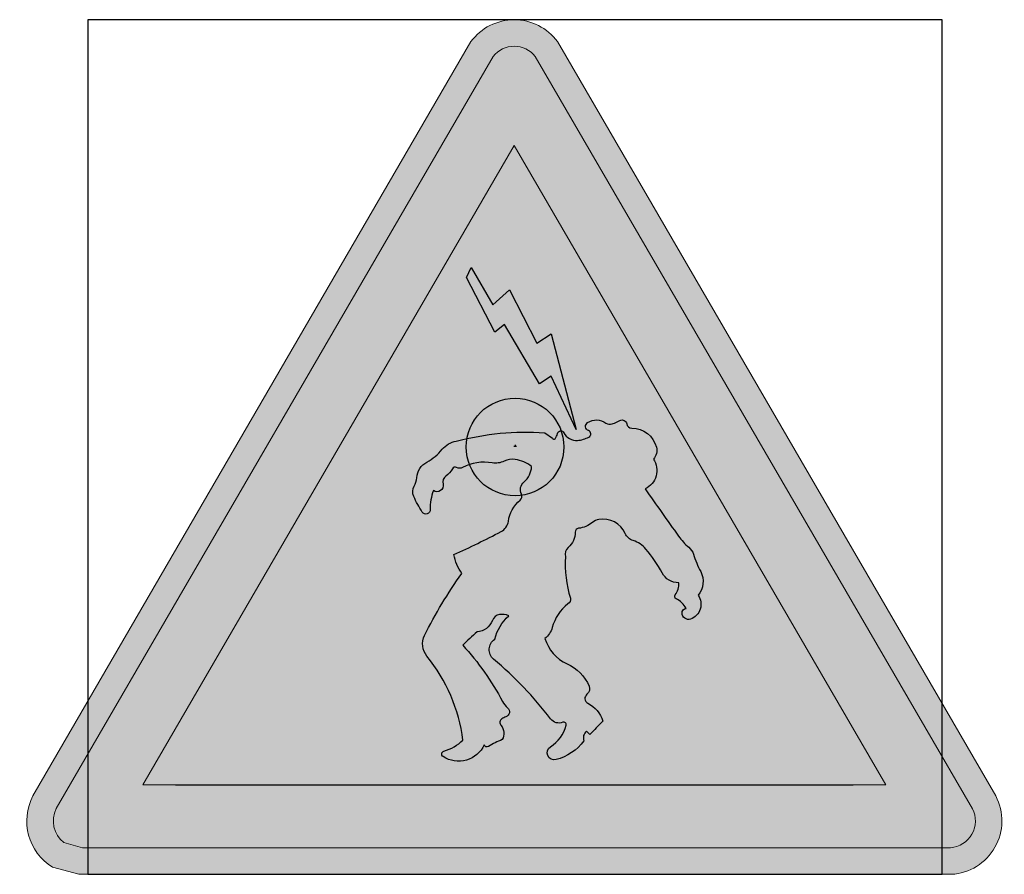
# Model space of a CAD drawing. Header units: millimetres. Extents: x -20879 to 80472, y -12121 to 39016.
# Tile 42 of 63: x 24343 to 25149, y 24183 to 24883. Entities that reach past the tile are written whole.
import ezdxf

# ---------------------------------------------------------------- set-up
doc = ezdxf.new("R2010")
doc.units = ezdxf.units.MM
doc.linetypes.add('0', pattern=[0])
doc.layers.add('DVD-VB-V_TEXT', color=7, linetype='Continuous')
doc.layers.add('FL6411--_GV', color=7, linetype='Continuous')
doc.layers.add('RVB-VB-V_Aanwijslijn', color=7, linetype='Continuous', true_color=0xff0001)
doc.styles.add('DVD_ALG 1.8mm_RE', font='arial.ttf', dxfattribs={"height": 1.8})

# ---------------------------------------------------------------- blocks, each defined once
blk = doc.blocks.new('RVB_GV_008_Icon')
at = {"layer": 'FL6411--_GV', "true_color": 0xfecb00}
h = blk.add_hatch(color=40, dxfattribs=at)
h.paths.add_polyline_path([(-3.048956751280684, -2.766699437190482), (-0.006595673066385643, 2.470729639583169), (3.037609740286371, -2.766699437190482)], flags=0)
edge = h.paths.add_edge_path(flags=16)
edge.add_line((-3.544758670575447, -3.282187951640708), (-3.696965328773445, -3.240286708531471))
edge.add_arc((-3.55770896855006, -3.063527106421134), 0.2250250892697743, 153.0852888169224, 231.767931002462, ccw=False)
edge.add_line((-3.758359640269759, -2.961666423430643), (-0.1794543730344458, 3.199424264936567))
edge.add_arc((-0.006704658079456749, 3.060509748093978), 0.2216747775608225, 38.725495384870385, 141.1959350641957, ccw=False)
edge.add_line((0.1662353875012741, 3.199187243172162), (3.747989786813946, -2.96307255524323))
edge.add_arc((3.551276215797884, -3.062413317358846), 0.2203742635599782, -85.77236843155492, 26.793870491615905, ccw=False)
edge.add_line((3.567522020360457, -3.282187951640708), (-3.544758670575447, -3.282187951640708))
edge = h.paths.add_edge_path()
edge.add_line((-3.574192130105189, -3.5), (-3.789880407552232, -3.440622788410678))
edge.add_arc((-3.557708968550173, -3.063527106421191), 0.4428371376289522, 152.1555824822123, 238.3800949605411, ccw=False)
edge.add_line((-3.949274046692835, -2.856690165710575), (-0.3609276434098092, 3.320653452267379))
edge.add_arc((-0.006704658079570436, 3.060509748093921), 0.4394868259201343, 36.24247009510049, 143.7061934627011, ccw=False)
edge.add_line((0.3477512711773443, 3.320335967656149), (3.938976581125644, -2.858218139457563))
edge.add_arc((3.55127621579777, -3.062413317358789), 0.4381863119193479, -87.00222399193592, 27.775012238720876, ccw=False)
edge.add_line((3.574192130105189, -3.5), (-3.574192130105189, -3.5))
at = {"layer": 'FL6411--_GV', "true_color": 0x2e3032}
h = blk.add_hatch(color=250, dxfattribs=at)
h.paths.add_polyline_path([(-0.08644671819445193, 1.003755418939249), (-0.1667845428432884, 0.9395377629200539), (-0.3978396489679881, 1.388443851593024), (-0.3597821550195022, 1.469928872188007), (-0.18144608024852, 1.16577678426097), (-0.04484620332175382, 1.28620743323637), (0.1797981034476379, 0.8497565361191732), (0.2953256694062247, 0.9267118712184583), (0.5007079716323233, 0.1443326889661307), (0.2953256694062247, 0.5804128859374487), (0.1992858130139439, 0.5164387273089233)], flags=0)
h.paths.add_polyline_path([(-3.048956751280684, -2.766699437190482), (-0.006595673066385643, 2.470729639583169), (3.037609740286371, -2.766699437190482)], flags=16)
edge = h.paths.add_edge_path()
edge.add_line((-3.544758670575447, -3.282187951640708), (-3.696965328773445, -3.240286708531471))
edge.add_arc((-3.55770896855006, -3.063527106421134), 0.2250250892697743, 153.0852888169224, 231.767931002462, ccw=False)
edge.add_line((-3.758359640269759, -2.961666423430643), (-0.1794543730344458, 3.199424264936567))
edge.add_arc((-0.006704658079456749, 3.060509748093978), 0.2216747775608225, 38.725495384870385, 141.1959350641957, ccw=False)
edge.add_line((0.1662353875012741, 3.199187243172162), (3.747989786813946, -2.96307255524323))
edge.add_arc((3.551276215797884, -3.062413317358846), 0.2203742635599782, -85.77236843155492, 26.793870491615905, ccw=False)
edge.add_line((3.567522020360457, -3.282187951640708), (-3.544758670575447, -3.282187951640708))
edge = h.paths.add_edge_path(flags=0)
edge.add_arc((-0.32138246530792, -0.4958532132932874), 0.3732615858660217, 158.2607571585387, 182.4801592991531)
edge.add_arc((-0.7301090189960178, -0.5135567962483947), 0.03584819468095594, -147.4559621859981, 2.4801592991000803, ccw=False)
edge.add_arc((0.09432735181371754, 0.01255837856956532), 1.013852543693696, 204.281259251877, 212.5440378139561, ccw=False)
edge.add_arc((-0.7451341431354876, -0.3661425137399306), 0.09292368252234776, 150.9429484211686, 204.2812592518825, ccw=False)
edge.add_arc((-0.9746071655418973, -0.2386446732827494), 0.1695902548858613, 330.9429484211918, 355.632731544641)
edge.add_arc((-0.6460879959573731, -0.2637340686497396), 0.159885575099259, 118.3856161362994, 175.6327315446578, ccw=False)
edge.add_arc((-0.9179466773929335, 0.239359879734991), 0.4119628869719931, 298.3856161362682, 321.1793714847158)
edge.add_arc((-0.4548821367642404, -0.133228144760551), 0.1823860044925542, 98.6430965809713, 141.1793714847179, ccw=False)
edge.add_arc((0.08693700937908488, -2.073086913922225), 2.195257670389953, 85.89504770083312, 105.02846643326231, ccw=False)
edge.add_line((0.2440815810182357, 0.1165390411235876), (0.3066399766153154, 0.07139495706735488))
edge.add_arc((0.318148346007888, 0.07615580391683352), 0.01245424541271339, 202.4741758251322, 318.6164327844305)
edge.add_arc((0.2590576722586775, 0.1282211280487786), 0.09121023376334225, 318.6164327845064, 348.215916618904)
edge.add_arc((0.3756326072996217, 0.1039011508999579), 0.02787451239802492, 26.96108053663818, 168.2159166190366, ccw=False)
edge.add_arc((0.5029456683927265, 0.1686615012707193), 0.1149628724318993, 206.9610805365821, 274.3635048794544)
edge.add_arc((0.4939725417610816, 0.2862568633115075), 0.2329000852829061, 274.3635048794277, 298.6196641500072)
edge.add_arc((0.5917566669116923, 0.1070544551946), 0.0287549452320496, 298.6196641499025, 429.0147157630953)
edge.add_arc((0.61538775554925, 0.1686628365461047), 0.0372300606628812, 123.01306912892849, 249.01471576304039, ccw=False)
edge.add_arc((0.6672850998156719, 0.08878782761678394), 0.1324842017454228, 54.32467738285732, 123.01306912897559, ccw=False)
edge.add_arc((0.7771219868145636, 0.2417810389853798), 0.05585343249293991, 234.3246773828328, 290.4983254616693)
edge.add_arc((0.6507872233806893, 0.5797088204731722), 0.4166243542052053, 290.4983254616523, 293.0721418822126)
edge.add_arc((0.4825364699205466, 0.9746992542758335), 0.8459561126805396, 293.0721418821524, 296.4424160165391)
edge.add_arc((0.8765713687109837, 0.182394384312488), 0.03892269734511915, 10.465011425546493, 116.44241601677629, ccw=False)
edge.add_arc((0.9565744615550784, 0.1971715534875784), 0.04243367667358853, 190.4650114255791, 269.969972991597)
edge.add_arc((0.9564430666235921, -0.0535485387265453), 0.2082864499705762, 14.462406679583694, 89.96997299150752, ccw=False)
edge.add_arc((1.056460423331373, -0.02775229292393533), 0.1049959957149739, -42.55697917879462, 14.462406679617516, ccw=False)
edge.add_arc((0.9960976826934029, -0.1919573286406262), 0.1662747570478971, -65.32619873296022, 34.08905978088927, ccw=False)
edge.add_arc((44.94225286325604, 30.45522262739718), 53.60692384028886, 215.0660555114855, 215.5739531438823)
edge.add_arc((1.741375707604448, -0.4438718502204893), 0.4931796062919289, 215.5739531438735, 229.8915925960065)
edge.add_arc((1.3435664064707, -0.9161449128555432), 0.1243105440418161, 17.866643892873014, 49.89159259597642, ccw=False)
edge.add_arc((2.362796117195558, -0.5875978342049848), 0.9465640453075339, 197.8666438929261, 207.2077121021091)
edge.add_arc((1.362673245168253, -1.101761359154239), 0.1779847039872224, -39.44866135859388, 27.207712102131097, ccw=False)
edge.add_arc((1.395781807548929, -1.288583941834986), 0.1277553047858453, -70.91520904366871, 35.25007297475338, ccw=False)
edge.add_arc((1.42018914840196, -1.360145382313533), 0.05214784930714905, 180.6100093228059, 289.4500335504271, ccw=False)
edge.add_arc((1.405969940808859, -1.360296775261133), 0.03792783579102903, 94.79591068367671, 180.6100093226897, ccw=False)
edge.add_arc((1.235573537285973, -1.413651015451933), 0.1904534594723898, 28.59340896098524, 63.89120575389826)
edge.add_arc((1.328408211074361, -1.224225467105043), 0.0204975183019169, 141.1862847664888, 243.891205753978, ccw=False)
edge.add_arc((1.208629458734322, -1.127873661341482), 0.133225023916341, 321.1862847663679, 366.5193910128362)
edge.add_arc((1.341253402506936, -0.9579951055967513), 0.1547524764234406, 208.0648016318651, 269.90358121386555, ccw=False)
edge.add_arc((0.2313292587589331, -1.549763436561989), 1.103071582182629, 28.06480163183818, 40.29818591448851)
edge.add_arc((0.8996587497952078, -0.983015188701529), 0.2267908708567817, 40.29818591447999, 72.36497495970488)
edge.add_arc((1.001144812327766, -0.6637678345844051), 0.1081991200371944, 204.0413108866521, 252.3649749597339, ccw=False)
edge.add_arc((0.7211314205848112, -0.7886798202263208), 0.1984122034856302, 24.04131088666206, 99.94859943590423)
edge.add_arc((0.7059879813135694, -0.7023442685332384), 0.1107586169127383, 99.9485994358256, 130.0492471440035)
edge.add_arc((0.4982490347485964, -0.4552023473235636), 0.2120952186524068, 275.89445476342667, 310.0492471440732, ccw=False)
edge.add_arc((0.523212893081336, -0.6970014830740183), 0.0309891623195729, 95.89445476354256, 180.7918779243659)
edge.add_arc((0.3289698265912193, -0.6996862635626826), 0.1632724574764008, -48.751685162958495, 0.7918779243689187, ccw=False)
edge.add_arc((0.4878080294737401, -0.8808172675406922), 0.07763834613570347, 131.2483148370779, 193.4243187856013)
edge.add_arc((1.376955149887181, -0.953336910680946), 0.9662022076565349, 176.7667275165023, 197.2067111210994)
edge.add_arc((0.4185010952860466, -1.250151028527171), 0.03715854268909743, -66.79268769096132, 17.20671112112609, ccw=False)
edge.add_arc((0.6683028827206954, -1.579552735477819), 0.3774550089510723, 128.5364454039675, 164.5137733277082)
edge.add_arc((0.1336723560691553, -1.4314249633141), 0.1773166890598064, 309.086197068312, 344.51377332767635, ccw=False)
edge.add_arc((0.5611322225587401, -1.475279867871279), 0.3292990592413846, 196.5457394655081, 245.8091322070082)
edge.add_arc((0.2809052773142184, -2.099078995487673), 0.3545521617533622, 23.146456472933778, 65.80913220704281, ccw=False)
edge.add_arc((0.5558534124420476, -1.981540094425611), 0.05553398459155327, -52.65668434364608, 23.14645647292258, ccw=False)
edge.add_arc((0.615709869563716, -2.059989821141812), 0.04314303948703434, 127.3433156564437, 243.5462061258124)
edge.add_arc((0.4913216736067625, -2.309978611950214), 0.2360823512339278, 16.111082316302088, 63.546206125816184, ccw=False)
edge.add_arc((4.953287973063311, -6.322652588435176), 5.879468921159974, 136.0817061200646, 137.5666947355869)
edge.add_line((0.6138680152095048, -2.355589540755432), (0.586064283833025, -2.327808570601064))
edge.add_arc((0.6294443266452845, -2.382160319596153), 0.06954092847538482, 128.5945986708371, 201.8296997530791)
edge.add_arc((0.2305823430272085, -2.154036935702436), 0.4198434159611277, 284.5180381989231, 322.77512632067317, ccw=False)
edge.add_arc((0.3214230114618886, -2.504836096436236), 0.05747333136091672, 122.3736129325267, 284.51803819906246, ccw=False)
edge.add_arc((0.1317851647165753, -2.205710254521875), 0.2967000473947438, 302.373612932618, 345.6607405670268)
edge.add_arc((0.3991942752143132, -2.274067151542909), 0.02069226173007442, 345.660740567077, 472.0138974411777)
edge.add_arc((0.3591961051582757, -2.175137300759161), 0.08601748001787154, 217.1658371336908, 292.0138974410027, ccw=False)
edge.add_arc((-2.125008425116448, -4.058417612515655), 3.031355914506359, 37.16583713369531, 49.96476905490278)
edge.add_arc((-0.109813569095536, -1.659000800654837), 0.1020478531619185, 123.9367273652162, 230.2529634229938, ccw=False)
edge.add_arc((0.230751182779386, -1.682172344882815), 0.4119020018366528, 133.2079836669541, 164.8230952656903, ccw=False)
edge.add_arc((-0.1038158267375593, -1.500992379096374), 0.1301306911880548, 66.17823681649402, 99.99712719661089)
edge.add_arc((-0.1128993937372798, -1.449461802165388), 0.07780563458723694, 99.99712719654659, 158.9017430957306)
edge.add_arc((-0.3229138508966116, -1.368431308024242), 0.1472988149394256, 274.79301249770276, 338.90174309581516, ccw=False)
edge.add_arc((1.046039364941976, -3.123046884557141), 2.103713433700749, 130.1567768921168, 134.5114220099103)
edge.add_arc((-2.06726341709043, -3.128318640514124), 2.225093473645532, 27.970125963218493, 42.5769174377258, ccw=False)
edge.add_arc((0.05644662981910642, -2.000541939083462), 0.1794906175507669, 207.9701259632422, 229.3952658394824)
edge.add_arc((-0.08821569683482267, -2.16929415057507), 0.04278060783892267, -70.98111583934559, 49.3952658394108, ccw=False)
edge.add_arc((-0.02595163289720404, -2.349928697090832), 0.1482839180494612, 109.018884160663, 124.0737083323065)
edge.add_arc((-0.08932032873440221, -2.256240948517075), 0.0351778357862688, 124.0737083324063, 220.7247078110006)
edge.add_arc((-0.1929882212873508, -2.345487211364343), 0.101613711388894, -30.631588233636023, 40.72470781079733, ccw=False)
edge.add_arc((0.09772372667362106, -2.94913296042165), 0.5881192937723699, 110.2208410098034, 122.4464306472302)
edge.add_arc((-0.2301827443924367, -2.433359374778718), 0.02306402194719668, 193.9831020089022, 302.4464306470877, ccw=False)
edge.add_arc((-0.4627203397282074, -2.343327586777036), 0.230881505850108, 236.6394092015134, 335.53820737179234, ccw=False)
edge.add_arc((-0.5758371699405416, -2.515190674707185), 0.02513328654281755, 105.9235996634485, 236.56997469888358, ccw=False)
edge.add_arc((-0.6846005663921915, -2.133969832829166), 0.3712993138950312, 285.9235996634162, 314.0724995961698)
edge.add_arc((-1.803427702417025, -2.585142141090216), 1.389383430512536, 7.627196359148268, 38.87383868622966)
edge.add_arc((-0.5954236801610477, -1.611316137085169), 0.1622643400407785, 155.0996005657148, 218.8738386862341, ccw=False)
edge.add_arc((2.969174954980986, -3.437469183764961), 4.167293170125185, 144.8057589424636, 152.9604646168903, ccw=False)
edge.add_arc((-0.1223618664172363, -0.8143764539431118), 0.384121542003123, 190.0999649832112, 215.1730783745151, ccw=False)
edge.add_arc((-4.285241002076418, 7.344004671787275), 9.054660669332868, 294.707422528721, 297.4313407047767)
edge.add_arc((-0.1653111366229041, -0.5935159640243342), 0.1116155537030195, 297.4313407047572, 351.9019705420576)
edge.add_arc((0.2180105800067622, -0.648057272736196), 0.275566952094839, 129.5603686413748, 171.901970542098, ccw=False)
edge.add_arc((0.0169768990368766, -0.404706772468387), 0.0400815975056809, 309.5603686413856, 386.2308900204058)
edge.add_arc((0.1279697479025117, -0.3500171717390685), 0.08365346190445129, 130.3717184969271, 206.2308900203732, ccw=False)
edge.add_arc((-0.04125148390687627, -0.1509839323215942), 0.1775936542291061, 310.3717184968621, 357.2582570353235)
edge.add_arc((-0.04343995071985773, -0.3954450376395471), 0.2965274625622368, 52.7275339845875, 81.42002599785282)
edge.add_arc((-0.02210968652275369, -0.2540710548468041), 0.1535533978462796, 81.4200259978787, 116.0581997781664)
edge.add_arc((-0.1596782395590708, 0.02726062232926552), 0.1596120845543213, 260.18887143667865, 296.05819977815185, ccw=False)
edge.add_arc((-0.2522025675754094, -0.5077784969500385), 0.3833682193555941, 80.18887143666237, 117.657925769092)
edge.add_arc((-0.4544871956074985, -0.1217946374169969), 0.0524099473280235, 242.3420742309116, 297.6579257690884, ccw=False)
edge.add_arc((-0.4908632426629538, -0.1912045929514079), 0.02595432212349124, 62.34207423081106, 151.0306163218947)
edge.add_arc((-0.673027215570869, -0.09035666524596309), 0.1822619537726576, 306.0754987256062, 331.03061632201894, ccw=False)
edge.add_arc((-0.5283708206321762, -0.2889083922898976), 0.06339687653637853, 126.0754987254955, 193.4443339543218)
edge.add_arc((-0.6393775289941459, -0.3157031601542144), 0.05079825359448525, -124.42801135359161, 13.727858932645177, ccw=False)
at = {"layer": 'FL6411--_GV', "true_color": 0x000000}
h = blk.add_hatch(color=18, dxfattribs=at)
edge = h.paths.add_edge_path()
edge.add_arc((-0.32138246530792, -0.4958532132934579), 0.373261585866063, 158.2607571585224, 182.4801592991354)
edge.add_arc((-0.7301090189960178, -0.5135567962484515), 0.03584819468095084, -147.4559621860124, 2.4801592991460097, ccw=False)
edge.add_arc((0.09432735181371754, 0.01255837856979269), 1.013852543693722, 204.2812592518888, 212.5440378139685, ccw=False)
edge.add_arc((-0.745134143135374, -0.3661425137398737), 0.09292368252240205, 150.9429484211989, 204.2812592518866, ccw=False)
edge.add_arc((-0.9746071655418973, -0.2386446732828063), 0.1695902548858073, 330.9429484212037, 355.6327315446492)
edge.add_arc((-0.6460879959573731, -0.2637340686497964), 0.1598855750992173, 118.3856161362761, 175.6327315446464, ccw=False)
edge.add_arc((-0.9179466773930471, 0.2393598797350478), 0.4119628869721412, 298.3856161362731, 321.1793714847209)
edge.add_arc((-0.4548821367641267, -0.133228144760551), 0.1823860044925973, 98.64309658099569, 141.1793714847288, ccw=False)
edge.add_arc((0.08693700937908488, -2.073086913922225), 2.195257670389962, 85.89504770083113, 105.02846643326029, ccw=False)
edge.add_line((0.2440815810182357, 0.1165390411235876), (0.3066399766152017, 0.07139495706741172))
edge.add_arc((0.318148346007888, 0.07615580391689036), 0.01245424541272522, 202.4741758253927, 318.6164327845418)
edge.add_arc((0.2590576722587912, 0.1282211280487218), 0.09121023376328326, 318.6164327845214, 348.2159166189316)
edge.add_arc((0.3756326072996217, 0.1039011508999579), 0.02787451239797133, 26.96108053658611, 168.2159166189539, ccw=False)
edge.add_arc((0.5029456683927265, 0.1686615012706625), 0.1149628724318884, 206.961080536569, 274.3635048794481)
edge.add_arc((0.4939725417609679, 0.2862568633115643), 0.2329000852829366, 274.3635048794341, 298.6196641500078)
edge.add_arc((0.5917566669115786, 0.1070544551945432), 0.02875494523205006, 298.6196641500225, 429.0147157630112)
edge.add_arc((0.61538775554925, 0.1686628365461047), 0.03723006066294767, 123.0130691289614, 249.0147157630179, ccw=False)
edge.add_arc((0.6672850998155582, 0.08878782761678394), 0.1324842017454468, 54.32467738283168, 123.01306912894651, ccw=False)
edge.add_arc((0.7771219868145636, 0.241781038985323), 0.05585343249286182, 234.3246773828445, 290.4983254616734)
edge.add_arc((0.6507872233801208, 0.5797088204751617), 0.4166243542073, 290.4983254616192, 293.0721418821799)
edge.add_arc((0.4825364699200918, 0.9746992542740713), 0.8459561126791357, 293.0721418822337, 296.4424160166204)
edge.add_arc((0.87657136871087, 0.182394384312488), 0.038922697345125, 10.465011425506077, 116.44241601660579, ccw=False)
edge.add_arc((0.9565744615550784, 0.1971715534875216), 0.04243367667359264, 190.4650114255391, 269.9699729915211)
edge.add_arc((0.9564430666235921, -0.05354853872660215), 0.2082864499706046, 14.46240667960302, 89.96997299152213, ccw=False)
edge.add_arc((1.056460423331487, -0.02775229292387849), 0.1049959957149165, -42.55697917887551, 14.462406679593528, ccw=False)
edge.add_arc((0.9960976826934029, -0.191957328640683), 0.1662747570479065, -65.32619873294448, 34.08905978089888, ccw=False)
edge.add_arc((44.94225286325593, 30.4552226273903), 53.60692384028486, 215.0660555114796, 215.5739531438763)
edge.add_arc((1.741375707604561, -0.4438718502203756), 0.4931796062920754, 215.5739531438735, 229.8915925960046)
edge.add_arc((1.343566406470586, -0.9161449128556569), 0.1243105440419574, 17.86664389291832, 49.89159259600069, ccw=False)
edge.add_arc((2.362796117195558, -0.5875978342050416), 0.9465640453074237, 197.8666438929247, 207.2077121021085)
edge.add_arc((1.362673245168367, -1.101761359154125), 0.1779847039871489, -39.44866135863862, 27.20771210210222, ccw=False)
edge.add_arc((1.395781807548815, -1.288583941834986), 0.1277553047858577, -70.9152090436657, 35.250072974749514, ccw=False)
edge.add_arc((1.42018914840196, -1.36014538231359), 0.05214784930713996, 180.6100093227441, 289.4500335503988, ccw=False)
edge.add_arc((1.405969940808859, -1.360296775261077), 0.0379278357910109, 94.79591068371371, 180.6100093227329, ccw=False)
edge.add_arc((1.2355735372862, -1.413651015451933), 0.1904534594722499, 28.59340896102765, 63.89120575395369)
edge.add_arc((1.328408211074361, -1.224225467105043), 0.02049751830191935, 141.1862847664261, 243.8912057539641, ccw=False)
edge.add_arc((1.208629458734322, -1.127873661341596), 0.1332250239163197, 321.1862847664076, 366.5193910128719)
edge.add_arc((1.341253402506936, -0.9579951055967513), 0.1547524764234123, 208.0648016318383, 269.9035812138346, ccw=False)
edge.add_arc((0.2313292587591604, -1.549763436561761), 1.10307158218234, 28.06480163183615, 40.29818591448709)
edge.add_arc((0.8996587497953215, -0.983015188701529), 0.2267908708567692, 40.29818591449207, 72.3649749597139)
edge.add_arc((1.00114481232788, -0.6637678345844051), 0.1081991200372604, 204.0413108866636, 252.3649749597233, ccw=False)
edge.add_arc((0.7211314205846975, -0.7886798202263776), 0.1984122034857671, 24.04131088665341, 99.9485994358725)
edge.add_arc((0.7059879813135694, -0.7023442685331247), 0.1107586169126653, 99.94859943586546, 130.0492471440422)
edge.add_arc((0.4982490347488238, -0.4552023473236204), 0.2120952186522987, 275.89445476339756, 310.04924714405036, ccw=False)
edge.add_arc((0.523212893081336, -0.6970014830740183), 0.03098916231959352, 95.89445476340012, 180.7918779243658)
edge.add_arc((0.3289698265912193, -0.6996862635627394), 0.1632724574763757, -48.751685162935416, 0.7918779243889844, ccw=False)
edge.add_arc((0.4878080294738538, -0.8808172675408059), 0.07763834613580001, 131.2483148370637, 193.4243187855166)
edge.add_arc((1.376955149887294, -0.9533369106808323), 0.9662022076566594, 176.7667275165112, 197.2067111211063)
edge.add_arc((0.4185010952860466, -1.250151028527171), 0.03715854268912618, -66.79268769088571, 17.20671112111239, ccw=False)
edge.add_arc((0.6683028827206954, -1.579552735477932), 0.3774550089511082, 128.5364454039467, 164.5137733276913)
edge.add_arc((0.1336723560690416, -1.431424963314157), 0.1773166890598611, 309.0861970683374, 344.5137733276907, ccw=False)
edge.add_arc((0.5611322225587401, -1.475279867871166), 0.3292990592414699, 196.5457394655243, 245.8091322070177)
edge.add_arc((0.2809052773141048, -2.099078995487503), 0.3545521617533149, 23.146456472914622, 65.80913220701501, ccw=False)
edge.add_arc((0.5558534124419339, -1.981540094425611), 0.05553398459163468, -52.65668434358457, 23.146456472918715, ccw=False)
edge.add_arc((0.615709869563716, -2.059989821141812), 0.04314303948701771, 127.3433156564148, 243.5462061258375)
edge.add_arc((0.4913216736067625, -2.309978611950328), 0.2360823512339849, 16.111082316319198, 63.54620612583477, ccw=False)
edge.add_arc((4.953287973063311, -6.322652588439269), 5.879468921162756, 136.0817061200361, 137.5666947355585)
edge.add_line((0.6138680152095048, -2.355589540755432), (0.586064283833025, -2.327808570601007))
edge.add_arc((0.6294443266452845, -2.382160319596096), 0.06954092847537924, 128.5945986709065, 201.8296997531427)
edge.add_arc((0.2305823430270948, -2.154036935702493), 0.4198434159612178, 284.5180381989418, 322.7751263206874, ccw=False)
edge.add_arc((0.3214230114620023, -2.504836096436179), 0.05747333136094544, 122.37361293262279, 284.51803819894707, ccw=False)
edge.add_arc((0.131785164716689, -2.205710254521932), 0.2967000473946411, 302.3736129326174, 345.6607405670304)
edge.add_arc((0.3991942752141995, -2.274067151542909), 0.02069226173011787, 345.6607405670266, 472.0138974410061)
edge.add_arc((0.3591961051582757, -2.175137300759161), 0.0860174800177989, 217.1658371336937, 292.013897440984, ccw=False)
edge.add_arc((-2.125008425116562, -4.058417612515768), 3.031355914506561, 37.1658371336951, 49.96476905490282)
edge.add_arc((-0.1098135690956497, -1.659000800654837), 0.1020478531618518, 123.9367273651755, 230.2529634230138, ccw=False)
edge.add_arc((0.230751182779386, -1.682172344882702), 0.4119020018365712, 133.2079836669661, 164.8230952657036, ccw=False)
edge.add_arc((-0.1038158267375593, -1.500992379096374), 0.1301306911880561, 66.17823681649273, 99.99712719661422)
edge.add_arc((-0.1128993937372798, -1.449461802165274), 0.07780563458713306, 99.99712719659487, 158.9017430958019)
edge.add_arc((-0.3229138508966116, -1.368431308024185), 0.1472988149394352, 274.79301249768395, 338.90174309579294, ccw=False)
edge.add_arc((1.046039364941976, -3.123046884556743), 2.103713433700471, 130.1567768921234, 134.511422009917)
edge.add_arc((-2.06726341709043, -3.128318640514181), 2.225093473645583, 27.970125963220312, 42.576917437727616, ccw=False)
edge.add_arc((0.05644662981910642, -2.000541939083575), 0.1794906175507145, 207.97012596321, 229.3952658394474)
edge.add_arc((-0.08821569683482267, -2.169294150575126), 0.04278060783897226, -70.98111583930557, 49.3952658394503, ccw=False)
edge.add_arc((-0.02595163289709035, -2.349928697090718), 0.1482839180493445, 109.0188841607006, 124.0737083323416)
edge.add_arc((-0.08932032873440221, -2.256240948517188), 0.03517783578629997, 124.0737083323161, 220.7247078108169)
edge.add_arc((-0.1929882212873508, -2.345487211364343), 0.1016137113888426, -30.63158823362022, 40.72470781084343, ccw=False)
edge.add_arc((0.09772372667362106, -2.949132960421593), 0.5881192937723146, 110.2208410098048, 122.4464306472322)
edge.add_arc((-0.2301827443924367, -2.433359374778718), 0.02306402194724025, 193.9831020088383, 302.446430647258, ccw=False)
edge.add_arc((-0.4627203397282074, -2.343327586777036), 0.2308815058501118, 236.63940920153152, 335.53820737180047, ccw=False)
edge.add_arc((-0.5758371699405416, -2.515190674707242), 0.02513328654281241, 105.9235996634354, 236.56997469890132, ccw=False)
edge.add_arc((-0.6846005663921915, -2.133969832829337), 0.3712993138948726, 285.9235996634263, 314.0724995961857)
edge.add_arc((-1.803427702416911, -2.585142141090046), 1.389383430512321, 7.627196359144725, 38.87383868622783)
edge.add_arc((-0.5954236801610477, -1.611316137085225), 0.1622643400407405, 155.0996005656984, 218.873838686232, ccw=False)
edge.add_arc((2.96917495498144, -3.43746918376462), 4.167293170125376, 144.8057589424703, 152.9604646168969, ccw=False)
edge.add_arc((-0.12236186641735, -0.8143764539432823), 0.3841215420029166, 190.0999649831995, 215.1730783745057, ccw=False)
edge.add_arc((-4.285241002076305, 7.344004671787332), 9.054660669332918, 294.7074225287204, 297.4313407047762)
edge.add_arc((-0.1653111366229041, -0.593515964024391), 0.1116155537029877, 297.4313407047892, 351.9019705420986)
edge.add_arc((0.2180105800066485, -0.648057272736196), 0.2755669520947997, 129.5603686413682, 171.9019705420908, ccw=False)
edge.add_arc((0.0169768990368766, -0.4047067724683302), 0.04008159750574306, 309.5603686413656, 386.2308900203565)
edge.add_arc((0.1279697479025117, -0.3500171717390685), 0.08365346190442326, 130.3717184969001, 206.2308900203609, ccw=False)
edge.add_arc((-0.04125148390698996, -0.1509839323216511), 0.1775936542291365, 310.3717184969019, 357.2582570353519)
edge.add_arc((-0.04343995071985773, -0.3954450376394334), 0.2965274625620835, 52.72753398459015, 81.42002599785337)
edge.add_arc((-0.02210968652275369, -0.2540710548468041), 0.1535533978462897, 81.42002599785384, 116.058199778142)
edge.add_arc((-0.1596782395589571, 0.02726062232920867), 0.1596120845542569, 260.18887143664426, 296.05819977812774, ccw=False)
edge.add_arc((-0.2522025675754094, -0.5077784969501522), 0.3833682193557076, 80.18887143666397, 117.6579257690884)
edge.add_arc((-0.4544871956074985, -0.1217946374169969), 0.05240994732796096, 242.3420742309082, 297.65792576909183, ccw=False)
edge.add_arc((-0.4908632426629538, -0.1912045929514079), 0.02595432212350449, 62.34207423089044, 151.0306163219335)
edge.add_arc((-0.6730272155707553, -0.0903566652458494), 0.1822619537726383, 306.07549872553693, 331.0306163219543, ccw=False)
edge.add_arc((-0.5283708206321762, -0.2889083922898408), 0.06339687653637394, 126.0754987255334, 193.444333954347)
edge.add_arc((-0.6393775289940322, -0.3157031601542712), 0.05079825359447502, -124.42801135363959, 13.727858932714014, ccw=False)
at = {"layer": 'Defpoints'}
blk.add_lwpolyline([(-3.5, -3.5), (3.5, -3.5), (3.5, 3.5), (-3.5, 3.5)], close=True, dxfattribs=at)
at = {"layer": 'FL6411--_GV', "color": 7, "linetype": '0'}
blk.add_line((-2.78050413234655, -2.766699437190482), (2.76915712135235, -2.766699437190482), dxfattribs=at)
at = {"layer": 'FL6411--_GV', "color": 40, "linetype": 'Continuous', "lineweight": 0, "true_color": 0xfecb00}
for points in [[(-3.574192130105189, -3.5), (-3.789880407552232, -3.440622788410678, -0.3950425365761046), (-3.949274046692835, -2.856690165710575), (-0.3609276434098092, 3.320653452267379, -0.5065815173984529), (0.3477512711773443, 3.320335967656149), (3.938976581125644, -2.858218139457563, -0.5473549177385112), (3.574192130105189, -3.5)], [(-3.544758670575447, -3.282187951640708), (-3.696965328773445, -3.240286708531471, -0.3574742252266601), (-3.758359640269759, -2.961666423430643), (-0.1794543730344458, 3.199424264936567, -0.4794976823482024), (0.1662353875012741, 3.199187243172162), (3.747989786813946, -2.96307255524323, -0.5348827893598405), (3.567522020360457, -3.282187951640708)]]:
    blk.add_lwpolyline(points, format="xyb", close=True, dxfattribs=at)
blk.add_lwpolyline([(-3.048956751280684, -2.766699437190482), (-0.006595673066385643, 2.470729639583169), (3.037609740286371, -2.766699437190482)], close=True, dxfattribs=at)
at = {"layer": 'FL6411--_GV', "color": 250, "true_color": 0x2e3032}
blk.add_lwpolyline([(-0.08644671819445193, 1.003755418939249), (-0.1667845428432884, 0.9395377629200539), (-0.3978396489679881, 1.388443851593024), (-0.3597821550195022, 1.469928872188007), (-0.18144608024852, 1.16577678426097), (-0.04484620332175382, 1.28620743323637), (0.1797981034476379, 0.8497565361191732), (0.2953256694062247, 0.9267118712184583), (0.5007079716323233, 0.1443326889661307), (0.2953256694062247, 0.5804128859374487), (0.1992858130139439, 0.5164387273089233)], close=True, dxfattribs=at)
blk.add_lwpolyline([(-0.6680973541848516, -0.3576034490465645, 0.106072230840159), (-0.6942944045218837, -0.5120055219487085, -0.7668842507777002), (-0.7603282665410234, -0.5328412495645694, -0.0360688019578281), (-0.8298375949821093, -0.404354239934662, -0.2370272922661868), (-0.8263621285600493, -0.3210113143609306, 0.1081482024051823), (-0.8055093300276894, -0.2515588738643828, -0.2551157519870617), (-0.7220981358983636, -0.1230718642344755, 0.09978575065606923), (-0.596981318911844, -0.01889321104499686, -0.187760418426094), (-0.4822909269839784, 0.04708661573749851, -0.08367978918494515), (0.2440815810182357, 0.1165390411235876), (0.3066399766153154, 0.07139495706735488, 0.5551207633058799), (0.3274927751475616, 0.0679223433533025, 0.1298750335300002), (0.3483455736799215, 0.1095937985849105, -0.7083987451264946), (0.4004775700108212, 0.1165390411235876, 0.3028818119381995), (0.5116924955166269, 0.05403185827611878, 0.1062344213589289), (0.6055300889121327, 0.08181282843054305, 0.6394962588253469), (0.6020546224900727, 0.1339021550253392, -0.6128106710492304), (0.5951036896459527, 0.1998819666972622, -0.3090181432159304), (0.7445487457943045, 0.1964093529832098, 0.2501329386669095), (0.7966807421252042, 0.1894641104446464, 0.01123086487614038), (0.8140580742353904, 0.1964093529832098, 0.01470665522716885), (0.8592391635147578, 0.2172450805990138, -0.4984585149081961), (0.9148466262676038, 0.1894641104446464, 0.3615259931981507), (0.9565522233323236, 0.1547378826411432, -0.3419259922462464), (1.158129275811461, -0.001530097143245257, -0.2540576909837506), (1.133801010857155, -0.09876350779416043, -0.4632051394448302), (1.065509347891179, -0.3430510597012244, 0.002216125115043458), (1.340240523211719, -0.7307806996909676, 0.06255388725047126), (1.423651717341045, -0.8210688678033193, -0.1406518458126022), (1.461881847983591, -0.8780061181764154, 0.04078068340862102), (1.520964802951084, -1.020383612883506, -0.2993314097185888), (1.500112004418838, -1.214850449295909, -0.499482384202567), (1.437553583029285, -1.409317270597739, -0.5141509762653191), (1.368044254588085, -1.360700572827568, -0.3929737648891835), (1.402798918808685, -1.322501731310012, 0.1552451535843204), (1.319387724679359, -1.242631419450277, -0.480756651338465), (1.312436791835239, -1.211377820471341, 0.2004237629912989), (1.340992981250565, -1.112747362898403, -0.2765671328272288), (1.204697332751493, -1.030801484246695, 0.05342896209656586), (1.072629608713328, -0.8363346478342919, 0.1408380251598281), (0.9683656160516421, -0.7668822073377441, -0.2140330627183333), (0.9023317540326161, -0.7078476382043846, 0.3438751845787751), (0.6868528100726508, -0.5932511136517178, 0.132099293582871), (0.634720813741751, -0.6175594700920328, -0.1501415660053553), (0.5200304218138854, -0.6661761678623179, 0.3883635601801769), (0.4922266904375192, -0.6974297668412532, -0.219606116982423), (0.4366192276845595, -0.8224441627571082, 0.2781517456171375), (0.4122909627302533, -0.8988418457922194, 0.08942347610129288), (0.4539965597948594, -1.239158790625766, -0.3838610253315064), (0.4331437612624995, -1.2843028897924, 0.1582830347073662), (0.3045515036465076, -1.478769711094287, -0.1558251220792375), (0.245468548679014, -1.569057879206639, 0.2183250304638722), (0.4261928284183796, -1.775661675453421, -0.1883314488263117), (0.6069170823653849, -1.959710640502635, -0.3433670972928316), (0.589539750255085, -2.025690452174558, 0.5554669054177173), (0.5964906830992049, -2.098615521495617, -0.2099818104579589), (0.7181320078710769, -2.244465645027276, 0.006479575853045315), (0.6138680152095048, -2.355589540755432), (0.586064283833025, -2.327808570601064, 0.3308882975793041), (0.5648899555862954, -2.408019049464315, -0.1684959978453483), (0.3358307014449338, -2.56047423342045, -0.8551711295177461), (0.2906496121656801, -2.456295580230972, 0.1911542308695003), (0.4192418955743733, -2.279191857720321, 0.6149223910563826), (0.3914381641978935, -2.254883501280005, -0.3387150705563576), (0.2906496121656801, -2.227102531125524, 0.05590400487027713), (-0.1750628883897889, -1.737462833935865, -0.5003056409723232), (-0.1667845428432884, -1.574336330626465, -0.1388286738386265), (-0.05125697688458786, -1.381948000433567, 0.1486432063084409), (-0.1264063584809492, -1.372837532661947, 0.2628330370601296), (-0.1854892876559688, -1.421454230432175, -0.2872588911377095), (-0.3106061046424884, -1.515215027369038, 0.01900301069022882), (-0.428771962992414, -1.622866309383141, -0.06382058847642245), (-0.102078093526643, -2.084725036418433, 0.09375809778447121), (-0.06037249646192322, -2.136814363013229, -0.579542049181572), (-0.07427436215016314, -2.209739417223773, 0.06578370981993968), (-0.1090290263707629, -2.227102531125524, 0.4486365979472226), (-0.1159799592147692, -2.279191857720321, -0.3218173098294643), (-0.105553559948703, -2.397261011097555, 0.05339485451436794), (-0.2178086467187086, -2.452822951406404, -0.5120745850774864), (-0.2525633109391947, -2.43893246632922, -0.4604710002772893), (-0.5896835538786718, -2.536165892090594, -0.6410424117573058), (-0.5827326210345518, -2.491021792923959, 0.1234441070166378), (-0.4263366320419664, -2.400733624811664, 0.1371903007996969), (-0.7217513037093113, -1.713154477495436, -0.285679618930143), (-0.7426041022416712, -1.542996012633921, -0.03559663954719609), (-0.436348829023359, -1.035649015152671, -0.1098406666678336), (-0.5005307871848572, -0.8817383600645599, 0.0118858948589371), (-0.1138914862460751, -0.692581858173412, 0.2422517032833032), (-0.05480855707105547, -0.6092389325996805, -0.1868811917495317), (0.0425045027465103, -0.4356078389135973, 0.3476034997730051), (0.05293090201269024, -0.3869911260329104, -0.3436404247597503), (0.07378372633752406, -0.286285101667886, 0.2074838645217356), (0.1361388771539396, -0.159478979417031, 0.1258528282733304), (0.0007989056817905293, -0.1022361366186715, 0.1522989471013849), (-0.08956322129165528, -0.116126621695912, -0.1578000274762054), (-0.1868762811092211, -0.1300171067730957, 0.1649619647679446), (-0.4301589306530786, -0.1682159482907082, -0.2461596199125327), (-0.4788154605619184, -0.1682159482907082, 0.4075252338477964), (-0.5135701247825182, -0.1786338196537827, -0.1093196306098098), (-0.5657021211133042, -0.2376683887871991, 0.302721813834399), (-0.5900303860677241, -0.303648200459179, -0.6882827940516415), (-0.6680973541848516, -0.3576034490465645)], format="xyb", dxfattribs=at)
blk = doc.blocks.new('RVB_GV_008')
at = {"layer": 'RVB-VB-V_Aanwijslijn'}
h = blk.add_hatch(color=256, dxfattribs=at)
h.dxf.hatch_style = 1
edge = h.paths.add_edge_path()
edge.add_arc((0, 0), 0.4, 0, 360)
at = {"layer": 'Defpoints'}
for points in [[(-0.01081208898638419, 0.007751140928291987), (0.01081208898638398, 0.007751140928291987)], [(-1.110223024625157e-16, 0.01657545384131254), (-1.040834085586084e-16, 0.007751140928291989)]]:
    blk.add_lwpolyline(points, dxfattribs=at)
at = {"layer": 'RVB-VB-V_Aanwijslijn'}
blk.add_line((0, 0.01033485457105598), (0, 0), dxfattribs=at)
blk.add_circle((0, 0), 0.4, dxfattribs=at)
blk.add_blockref('RVB_GV_008_Icon', (5.833335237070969e-08, 0))
at = {"layer": 'DVD-VB-V_TEXT', "lineweight": 5, "style": 'DVD_ALG 1.8mm_RE', "flags": 1}
blk.add_attdef('$RUIMTECODE', (8.120812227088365, 5.039125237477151), '', height=1.4, dxfattribs=at)

msp = doc.modelspace()

# ---------------------------------------------------------------- block references
at = {"xscale": 100, "yscale": 100, "zscale": 100}
msp.add_blockref('RVB_GV_008', (24748.63236834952, 24532.92510172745), dxfattribs=at)

doc.saveas('drawing.dxf')
